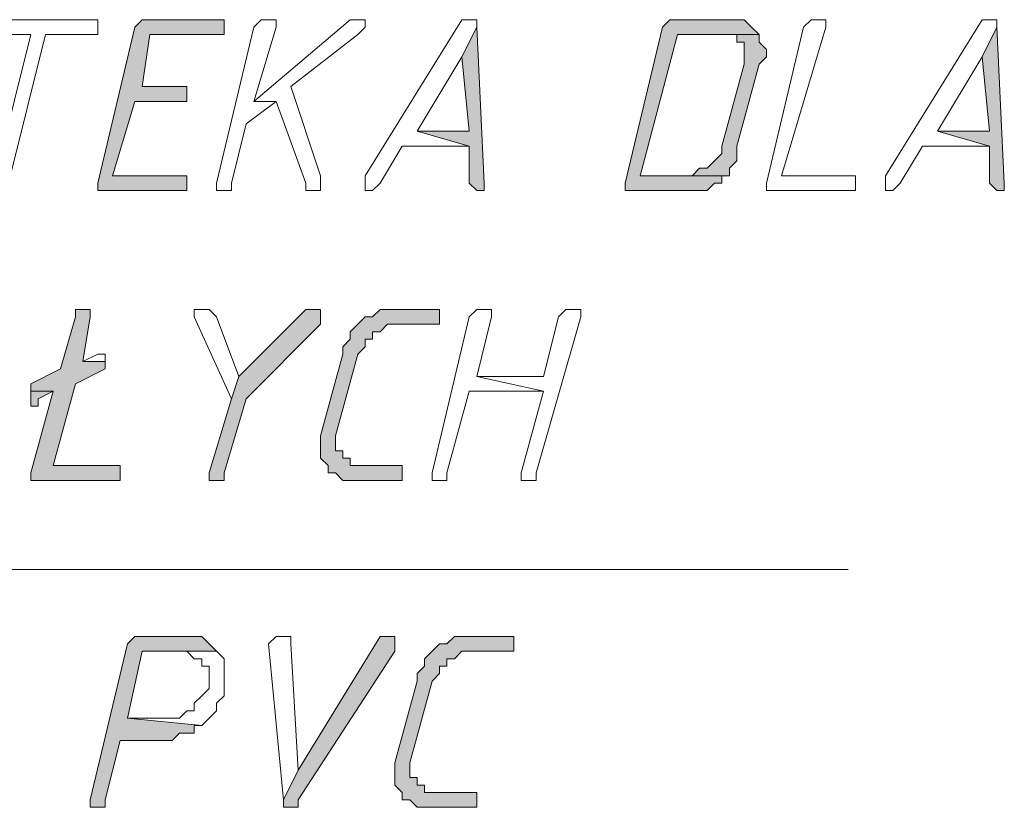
# Model space of a CAD drawing. Header units: inches. Extents: x -1441 to 3871, y -4351 to 2413.
# Tile 111 of 256: x 1900 to 1956, y -2659 to -2615. Entities that reach past the tile are written whole.
import ezdxf

# ---------------------------------------------------------------- set-up
doc = ezdxf.new("R2010")
doc.units = ezdxf.units.IN
doc.header["$MEASUREMENT"] = 0
doc.layers.add('at_Entity', color=7, linetype='Continuous')
doc.layers.add('at_Solid', color=7, linetype='Continuous')

msp = doc.modelspace()

# ---------------------------------------------------------------- hatches: boundary and pattern name
at = {"layer": 'at_Solid', "lineweight": 15}
for points in [[(1910.78403, -2614.5913), (1906.97722, -2614.5913), (1906.55265, -2614.5913), (1906.12808, -2615.01587), (1904.01477, -2623.90797), (1904.01477, -2624.32777), (1908.66595, -2624.32777), (1909.09052, -2624.32777), (1909.09052, -2623.4834), (1908.66595, -2623.4834), (1904.85914, -2623.4834), (1906.12808, -2619.25202), (1909.09052, -2619.25202), (1909.09052, -2618.40288), (1906.55265, -2618.40288), (1906.97722, -2615.44044), (1911.2086, -2615.44044), (1911.2086, -2614.5913)], [(1939.99342, -2614.5913), (1937.03098, -2614.5913), (1936.60641, -2614.5913), (1936.18184, -2615.01587), (1934.06377, -2623.90797), (1934.06377, -2624.32777), (1937.45078, -2624.32777), (1938.29992, -2624.32777), (1938.71971, -2624.32777), (1939.14428, -2623.90797), (1939.56885, -2623.90797), (1939.56885, -2623.4834), (1939.99342, -2623.4834), (1934.9129, -2623.4834), (1937.03098, -2615.44044), (1941.68216, -2615.44044), (1941.26236, -2615.01587), (1940.83779, -2614.5913), (1940.41322, -2614.5913)], [(1925.60101, -2615.01587), (1924.75187, -2616.70938), (1925.17644, -2620.94076), (1922.214, -2620.94076), (1925.17644, -2621.78989), (1925.17644, -2623.90797), (1925.60101, -2624.32777), (1926.02558, -2624.32777), (1926.02558, -2623.90797)], [(1955.2302, -2615.01587), (1954.38583, -2616.70938), (1954.80563, -2620.94076), (1951.84319, -2620.94076), (1954.80563, -2621.78989), (1954.80563, -2623.90797), (1955.2302, -2624.32777), (1955.65477, -2624.32777), (1955.65477, -2623.90797)], [(1941.68216, -2615.44044), (1939.56885, -2615.44044), (1940.41322, -2615.44044), (1940.41322, -2615.86501), (1940.83779, -2615.86501), (1940.83779, -2617.13395), (1939.56885, -2621.78989), (1939.56885, -2622.21446), (1939.14428, -2622.63426), (1938.71971, -2623.05883), (1938.29992, -2623.05883), (1937.87535, -2623.4834), (1934.9129, -2623.4834), (1939.99342, -2623.4834), (1939.99342, -2623.05883), (1940.41322, -2622.63426), (1940.41322, -2621.78989), (1941.68216, -2617.13395), (1942.10673, -2616.70938), (1942.10673, -2616.28481), (1941.68216, -2615.86501)], [(1903.16564, -2631.10179), (1902.74107, -2631.10179), (1902.74107, -2631.52636), (1901.8967, -2634.4888), (1900.20319, -2635.33317), (1900.20319, -2635.75774), (1901.47213, -2635.75774), (1900.20319, -2640.41368), (1900.20319, -2640.83825), (1900.62299, -2640.83825), (1905.28371, -2640.83825), (1905.28371, -2639.98912), (1901.47213, -2639.98912), (1902.74107, -2635.33317), (1904.43457, -2634.4888), (1904.43457, -2634.06423), (1903.16564, -2634.06423), (1903.58544, -2631.52636), (1903.58544, -2631.10179)], [(1916.28911, -2631.10179), (1915.86454, -2631.10179), (1912.05296, -2634.91337), (1911.62839, -2636.18231), (1910.35946, -2640.41368), (1910.35946, -2640.83825), (1910.78403, -2640.83825), (1911.2086, -2640.83825), (1911.2086, -2640.41368), (1912.47753, -2636.18231), (1916.70891, -2631.94616), (1916.70891, -2631.10179)], [(1923.05836, -2631.10179), (1920.94506, -2631.10179), (1920.09592, -2631.10179), (1919.67135, -2631.52636), (1919.25156, -2631.52636), (1918.82699, -2631.94616), (1918.40242, -2632.37073), (1918.40242, -2632.79529), (1917.98262, -2633.21986), (1917.98262, -2633.63966), (1916.70891, -2638.30038), (1916.70891, -2639.56932), (1917.13348, -2639.98912), (1917.13348, -2640.41368), (1917.55805, -2640.41368), (1917.98262, -2640.83825), (1918.40242, -2640.83825), (1920.94506, -2640.83825), (1921.36486, -2640.83825), (1921.36486, -2639.98912), (1920.94506, -2639.98912), (1918.82699, -2639.98912), (1918.40242, -2639.98912), (1918.40242, -2639.56932), (1917.98262, -2639.56932), (1917.98262, -2639.14475), (1917.55805, -2639.14475), (1917.55805, -2638.30038), (1918.82699, -2633.63966), (1919.25156, -2633.21986), (1919.25156, -2632.79529), (1919.67135, -2632.79529), (1919.67135, -2632.37073), (1920.09592, -2632.37073), (1920.52049, -2631.94616), (1923.48293, -2631.94616), (1923.48293, -2631.10179)], [(1900.20319, -2635.75774), (1900.20319, -2636.6021), (1900.62299, -2636.6021), (1900.62299, -2636.18231), (1901.47213, -2635.75774)], [(1909.09052, -2649.72558), (1906.55265, -2649.72558), (1906.12808, -2649.72558), (1905.70351, -2650.15015), (1903.58544, -2659.03748), (1903.58544, -2659.46205), (1904.01477, -2659.46205), (1904.43457, -2659.46205), (1904.43457, -2659.03748), (1905.28371, -2655.65046), (1907.82158, -2655.65046), (1908.24615, -2655.65046), (1908.66595, -2655.23067), (1909.09052, -2655.23067), (1909.51509, -2655.23067), (1909.51509, -2654.8061), (1909.93966, -2654.8061), (1905.70351, -2654.38153), (1906.55265, -2650.57472), (1910.78403, -2650.57472), (1910.35946, -2650.15015), (1909.93966, -2649.72558), (1909.51509, -2649.72558)], [(1920.52049, -2649.72558), (1920.09592, -2649.72558), (1915.43997, -2657.34874), (1914.59561, -2659.03748), (1914.59561, -2659.46205), (1915.43997, -2659.46205), (1915.43997, -2659.03748), (1920.94506, -2650.57472), (1920.94506, -2649.72558)], [(1927.29451, -2649.72558), (1925.17644, -2649.72558), (1924.33207, -2649.72558), (1923.9075, -2650.15015), (1923.48293, -2650.15015), (1923.05836, -2650.57472), (1922.6338, -2650.99452), (1922.6338, -2651.41909), (1922.214, -2651.84365), (1922.214, -2652.26822), (1920.94506, -2656.9194), (1920.94506, -2658.19311), (1921.36486, -2658.61768), (1921.36486, -2659.03748), (1921.78943, -2659.03748), (1922.214, -2659.46205), (1922.6338, -2659.46205), (1925.17644, -2659.46205), (1925.60101, -2659.46205), (1925.60101, -2658.61768), (1925.17644, -2658.61768), (1923.05836, -2658.61768), (1922.6338, -2658.61768), (1922.6338, -2658.19311), (1922.214, -2658.19311), (1922.214, -2657.76854), (1921.78943, -2657.76854), (1921.78943, -2656.9194), (1923.05836, -2652.26822), (1923.48293, -2651.84365), (1923.48293, -2651.41909), (1923.9075, -2651.41909), (1923.9075, -2650.99452), (1924.33207, -2650.99452), (1924.75187, -2650.57472), (1927.71431, -2650.57472), (1927.71431, -2649.72558)]]:
    msp.add_hatch(color=7, dxfattribs=at).paths.add_polyline_path(points)

# ---------------------------------------------------------------- linework, layer by layer
at = {"layer": 'at_Entity', "color": 7, "lineweight": 15}
for p, q in [((1903.58544, -2614.5913), (1898.08512, -2614.5913)), ((1904.01477, -2614.5913), (1903.58544, -2614.5913)), ((1903.58544, -2614.5913), (1903.58544, -2614.5913)), ((1904.01477, -2615.44044), (1904.01477, -2614.5913)), ((1906.55265, -2614.5913), (1906.12808, -2615.01587)), ((1906.97722, -2614.5913), (1906.55265, -2614.5913)), ((1906.55265, -2614.5913), (1906.55265, -2614.5913)), ((1910.78403, -2614.5913), (1906.97722, -2614.5913)), ((1911.2086, -2614.5913), (1910.78403, -2614.5913)), ((1911.2086, -2615.44044), (1911.2086, -2614.5913)), ((1918.40242, -2614.5913), (1912.9021, -2619.25202)), ((1913.32667, -2614.5913), (1912.9021, -2615.01587)), ((1913.74647, -2614.5913), (1913.32667, -2614.5913)), ((1913.32667, -2614.5913), (1913.32667, -2614.5913)), ((1914.17104, -2614.5913), (1913.74647, -2614.5913)), ((1913.74647, -2614.5913), (1913.74647, -2614.5913)), ((1914.17104, -2615.01587), (1914.17104, -2614.5913)), ((1918.82699, -2614.5913), (1918.40242, -2614.5913)), ((1918.40242, -2614.5913), (1918.40242, -2614.5913)), ((1919.25156, -2614.5913), (1918.82699, -2614.5913)), ((1918.82699, -2614.5913), (1918.82699, -2614.5913)), ((1919.25156, -2615.01587), (1919.25156, -2614.5913)), ((1924.75187, -2614.5913), (1919.25156, -2623.4834)), ((1925.17644, -2614.5913), (1924.75187, -2614.5913)), ((1924.75187, -2614.5913), (1924.75187, -2614.5913)), ((1925.60101, -2614.5913), (1925.17644, -2614.5913)), ((1925.17644, -2614.5913), (1925.17644, -2614.5913)), ((1925.60101, -2615.01587), (1925.60101, -2614.5913)), ((1936.60641, -2614.5913), (1936.18184, -2615.01587)), ((1937.03098, -2614.5913), (1936.60641, -2614.5913)), ((1936.60641, -2614.5913), (1936.60641, -2614.5913)), ((1939.99342, -2614.5913), (1937.03098, -2614.5913)), ((1940.41322, -2614.5913), (1939.99342, -2614.5913)), ((1940.83779, -2614.5913), (1940.41322, -2614.5913)), ((1940.41322, -2614.5913), (1940.41322, -2614.5913)), ((1941.26236, -2615.01587), (1940.83779, -2614.5913)), ((1944.64937, -2614.5913), (1944.2248, -2615.01587)), ((1945.06917, -2614.5913), (1944.64937, -2614.5913)), ((1944.64937, -2614.5913), (1944.64937, -2614.5913)), ((1945.49374, -2614.5913), (1945.06917, -2614.5913)), ((1945.06917, -2614.5913), (1945.06917, -2614.5913)), ((1945.49374, -2615.01587), (1945.49374, -2614.5913)), ((1954.38583, -2614.5913), (1948.88075, -2623.4834)), ((1954.80563, -2614.5913), (1954.38583, -2614.5913)), ((1954.38583, -2614.5913), (1954.38583, -2614.5913)), ((1955.2302, -2614.5913), (1954.80563, -2614.5913)), ((1954.80563, -2614.5913), (1954.80563, -2614.5913)), ((1955.2302, -2615.01587), (1955.2302, -2614.5913)), ((1906.12808, -2615.01587), (1904.01477, -2623.90797)), ((1912.9021, -2615.01587), (1910.78403, -2623.90797)), ((1912.9021, -2619.25202), (1914.17104, -2615.01587)), ((1918.82699, -2615.44044), (1919.25156, -2615.01587)), ((1925.60101, -2615.01587), (1924.75187, -2616.70938)), ((1924.75187, -2616.70938), (1925.60101, -2615.01587)), ((1926.02558, -2623.90797), (1925.60101, -2615.01587)), ((1936.18184, -2615.01587), (1934.06377, -2623.90797)), ((1941.68216, -2615.44044), (1941.26236, -2615.01587)), ((1941.26236, -2615.01587), (1941.26236, -2615.01587)), ((1944.2248, -2615.01587), (1942.10673, -2623.90797)), ((1942.95586, -2623.4834), (1945.49374, -2615.01587)), ((1955.2302, -2615.01587), (1954.38583, -2616.70938)), ((1954.38583, -2616.70938), (1955.2302, -2615.01587)), ((1955.65477, -2623.90797), (1955.2302, -2615.01587)), ((1898.08512, -2615.44044), (1900.20319, -2615.44044)), ((1900.20319, -2615.44044), (1898.08512, -2623.90797)), ((1898.93426, -2623.90797), (1901.04756, -2615.44044)), ((1901.04756, -2615.44044), (1903.58544, -2615.44044)), ((1903.58544, -2615.44044), (1904.01477, -2615.44044)), ((1906.55265, -2618.40288), (1906.97722, -2615.44044)), ((1906.97722, -2615.44044), (1911.2086, -2615.44044)), ((1915.02018, -2618.40288), (1918.82699, -2615.44044)), ((1918.82699, -2615.44044), (1918.82699, -2615.44044)), ((1934.9129, -2623.4834), (1937.03098, -2615.44044)), ((1937.03098, -2615.44044), (1941.68216, -2615.44044)), ((1941.68216, -2615.44044), (1939.56885, -2615.44044)), ((1939.56885, -2615.44044), (1940.41322, -2615.44044)), ((1940.41322, -2615.44044), (1940.41322, -2615.86501)), ((1941.68216, -2615.86501), (1941.68216, -2615.44044)), ((1940.41322, -2615.86501), (1940.83779, -2615.86501)), ((1940.83779, -2615.86501), (1940.83779, -2617.13395)), ((1942.10673, -2616.28481), (1941.68216, -2615.86501)), ((1941.68216, -2615.86501), (1941.68216, -2615.86501)), ((1942.10673, -2616.70938), (1942.10673, -2616.28481)), ((1922.214, -2620.94076), (1924.75187, -2616.70938)), ((1924.75187, -2616.70938), (1925.17644, -2620.94076)), ((1941.68216, -2617.13395), (1942.10673, -2616.70938)), ((1951.84319, -2620.94076), (1954.38583, -2616.70938)), ((1954.38583, -2616.70938), (1954.80563, -2620.94076)), ((1940.83779, -2617.13395), (1939.56885, -2621.78989)), ((1940.41322, -2621.78989), (1941.68216, -2617.13395)), ((1909.09052, -2618.40288), (1906.55265, -2618.40288)), ((1909.09052, -2619.25202), (1909.09052, -2618.40288)), ((1916.70891, -2623.4834), (1915.02018, -2618.40288)), ((1904.85914, -2623.4834), (1906.12808, -2619.25202)), ((1906.12808, -2619.25202), (1909.09052, -2619.25202)), ((1912.47753, -2620.52096), (1914.17104, -2619.25202)), ((1912.9021, -2619.25202), (1914.17104, -2619.25202)), ((1914.17104, -2619.25202), (1912.9021, -2619.25202)), ((1914.17104, -2619.25202), (1915.86454, -2623.90797)), ((1911.62839, -2623.90797), (1912.47753, -2620.52096)), ((1925.17644, -2620.94076), (1922.214, -2620.94076)), ((1922.214, -2620.94076), (1925.17644, -2621.78989)), ((1925.17644, -2621.78989), (1922.214, -2620.94076)), ((1954.80563, -2620.94076), (1951.84319, -2620.94076)), ((1951.84319, -2620.94076), (1954.80563, -2621.78989)), ((1954.80563, -2621.78989), (1951.84319, -2620.94076)), ((1920.09592, -2623.90797), (1921.36486, -2621.78989)), ((1921.36486, -2621.78989), (1925.17644, -2621.78989)), ((1925.17644, -2621.78989), (1925.17644, -2623.90797)), ((1939.56885, -2621.78989), (1939.56885, -2622.21446)), ((1940.41322, -2622.63426), (1940.41322, -2621.78989)), ((1949.72512, -2623.90797), (1950.99882, -2621.78989)), ((1950.99882, -2621.78989), (1954.80563, -2621.78989)), ((1954.80563, -2621.78989), (1954.80563, -2623.90797)), ((1939.56885, -2622.21446), (1939.14428, -2622.63426)), ((1938.29992, -2623.05883), (1937.87535, -2623.4834)), ((1938.71971, -2623.05883), (1938.29992, -2623.05883)), ((1938.29992, -2623.05883), (1938.29992, -2623.05883)), ((1939.14428, -2622.63426), (1938.71971, -2623.05883)), ((1939.14428, -2622.63426), (1939.14428, -2622.63426)), ((1939.99342, -2623.05883), (1940.41322, -2622.63426)), ((1939.99342, -2623.4834), (1939.99342, -2623.05883)), ((1908.66595, -2623.4834), (1904.85914, -2623.4834)), ((1909.09052, -2623.4834), (1908.66595, -2623.4834)), ((1909.09052, -2624.32777), (1909.09052, -2623.4834)), ((1916.70891, -2624.32777), (1916.70891, -2623.4834)), ((1919.25156, -2623.4834), (1919.25156, -2624.32777)), ((1937.87535, -2623.4834), (1934.9129, -2623.4834)), ((1934.9129, -2623.4834), (1939.99342, -2623.4834)), ((1939.99342, -2623.4834), (1934.9129, -2623.4834)), ((1939.56885, -2623.90797), (1939.56885, -2623.4834)), ((1939.56885, -2623.4834), (1939.99342, -2623.4834)), ((1946.76267, -2623.4834), (1942.95586, -2623.4834)), ((1947.18724, -2623.4834), (1946.76267, -2623.4834)), ((1947.18724, -2624.32777), (1947.18724, -2623.4834)), ((1948.88075, -2623.4834), (1948.88075, -2624.32777)), ((1904.01477, -2623.90797), (1904.01477, -2624.32777)), ((1910.78403, -2623.90797), (1910.78403, -2624.32777)), ((1911.62839, -2624.32777), (1911.62839, -2623.90797)), ((1915.86454, -2623.90797), (1915.86454, -2624.32777)), ((1919.67135, -2624.32777), (1920.09592, -2623.90797)), ((1925.17644, -2623.90797), (1925.60101, -2624.32777)), ((1926.02558, -2624.32777), (1926.02558, -2623.90797)), ((1934.06377, -2623.90797), (1934.06377, -2624.32777)), ((1938.71971, -2624.32777), (1939.14428, -2623.90797)), ((1939.14428, -2623.90797), (1939.56885, -2623.90797)), ((1942.10673, -2623.90797), (1942.10673, -2624.32777)), ((1949.30532, -2624.32777), (1949.72512, -2623.90797)), ((1954.80563, -2623.90797), (1955.2302, -2624.32777)), ((1955.65477, -2624.32777), (1955.65477, -2623.90797)), ((1904.01477, -2624.32777), (1908.66595, -2624.32777)), ((1908.66595, -2624.32777), (1909.09052, -2624.32777)), ((1910.78403, -2624.32777), (1911.2086, -2624.32777)), ((1911.2086, -2624.32777), (1911.62839, -2624.32777)), ((1915.86454, -2624.32777), (1916.70891, -2624.32777)), ((1919.25156, -2624.32777), (1919.67135, -2624.32777)), ((1919.67135, -2624.32777), (1919.67135, -2624.32777)), ((1925.60101, -2624.32777), (1926.02558, -2624.32777)), ((1934.06377, -2624.32777), (1937.45078, -2624.32777)), ((1937.45078, -2624.32777), (1938.29992, -2624.32777)), ((1938.29992, -2624.32777), (1938.71971, -2624.32777)), ((1942.10673, -2624.32777), (1946.76267, -2624.32777)), ((1946.76267, -2624.32777), (1947.18724, -2624.32777)), ((1948.88075, -2624.32777), (1949.30532, -2624.32777)), ((1949.30532, -2624.32777), (1949.30532, -2624.32777)), ((1955.2302, -2624.32777), (1955.65477, -2624.32777)), ((1902.74107, -2631.52636), (1901.8967, -2634.4888)), ((1903.16564, -2631.10179), (1902.74107, -2631.10179)), ((1902.74107, -2631.10179), (1902.74107, -2631.52636)), ((1903.58544, -2631.10179), (1903.16564, -2631.10179)), ((1903.16564, -2634.06423), (1903.58544, -2631.52636)), ((1903.58544, -2631.52636), (1903.58544, -2631.10179)), ((1910.35946, -2631.10179), (1909.51509, -2631.10179)), ((1909.51509, -2631.10179), (1909.51509, -2631.52636)), ((1909.51509, -2631.52636), (1911.62839, -2636.18231)), ((1910.78403, -2631.52636), (1910.35946, -2631.10179)), ((1910.35946, -2631.10179), (1910.35946, -2631.10179)), ((1912.05296, -2634.91337), (1910.78403, -2631.52636)), ((1910.78403, -2631.52636), (1910.78403, -2631.52636)), ((1915.86454, -2631.10179), (1912.05296, -2634.91337)), ((1916.28911, -2631.10179), (1915.86454, -2631.10179)), ((1916.70891, -2631.10179), (1916.28911, -2631.10179)), ((1916.70891, -2631.94616), (1916.70891, -2631.10179)), ((1919.25156, -2631.52636), (1918.82699, -2631.94616)), ((1919.67135, -2631.52636), (1919.25156, -2631.52636)), ((1919.25156, -2631.52636), (1919.25156, -2631.52636)), ((1920.09592, -2631.10179), (1919.67135, -2631.52636)), ((1920.94506, -2631.10179), (1920.09592, -2631.10179)), ((1920.09592, -2631.10179), (1920.09592, -2631.10179)), ((1923.05836, -2631.10179), (1920.94506, -2631.10179)), ((1923.48293, -2631.10179), (1923.05836, -2631.10179)), ((1925.17644, -2631.52636), (1923.05836, -2640.41368)), ((1923.48293, -2631.94616), (1923.48293, -2631.10179)), ((1925.60101, -2631.10179), (1925.17644, -2631.52636)), ((1926.02558, -2631.10179), (1925.60101, -2631.10179)), ((1925.60101, -2631.10179), (1925.60101, -2631.10179)), ((1925.60101, -2634.91337), (1926.44538, -2631.52636)), ((1926.44538, -2631.10179), (1926.02558, -2631.10179)), ((1926.02558, -2631.10179), (1926.02558, -2631.10179)), ((1926.44538, -2631.52636), (1926.44538, -2631.10179)), ((1928.98802, -2640.41368), (1931.52589, -2631.52636)), ((1930.25696, -2631.52636), (1929.40782, -2634.91337)), ((1930.67675, -2631.10179), (1930.25696, -2631.52636)), ((1931.10132, -2631.10179), (1930.67675, -2631.10179)), ((1930.67675, -2631.10179), (1930.67675, -2631.10179)), ((1931.52589, -2631.10179), (1931.10132, -2631.10179)), ((1931.10132, -2631.10179), (1931.10132, -2631.10179)), ((1931.52589, -2631.52636), (1931.52589, -2631.10179)), ((1912.47753, -2636.18231), (1916.70891, -2631.94616)), ((1918.82699, -2631.94616), (1918.40242, -2632.37073)), ((1918.82699, -2631.94616), (1918.82699, -2631.94616)), ((1920.09592, -2632.37073), (1920.52049, -2631.94616)), ((1920.52049, -2631.94616), (1923.48293, -2631.94616)), ((1918.40242, -2632.37073), (1918.40242, -2632.79529)), ((1919.67135, -2632.79529), (1919.67135, -2632.37073)), ((1919.67135, -2632.37073), (1920.09592, -2632.37073)), ((1918.40242, -2632.79529), (1917.98262, -2633.21986)), ((1917.98262, -2633.21986), (1917.98262, -2633.63966)), ((1918.82699, -2633.63966), (1919.25156, -2633.21986)), ((1919.25156, -2633.21986), (1919.25156, -2632.79529)), ((1919.25156, -2632.79529), (1919.67135, -2632.79529)), ((1904.01477, -2633.63966), (1903.16564, -2634.06423)), ((1904.01477, -2633.63966), (1904.01477, -2633.63966)), ((1904.43457, -2633.63966), (1904.01477, -2633.63966)), ((1904.01477, -2633.63966), (1904.01477, -2633.63966)), ((1904.43457, -2634.06423), (1904.43457, -2633.63966)), ((1917.98262, -2633.63966), (1916.70891, -2638.30038)), ((1917.55805, -2638.30038), (1918.82699, -2633.63966)), ((1903.16564, -2634.06423), (1904.43457, -2634.06423)), ((1904.43457, -2634.06423), (1903.16564, -2634.06423)), ((1904.43457, -2634.4888), (1904.43457, -2634.06423)), ((1901.8967, -2634.4888), (1900.20319, -2635.33317)), ((1902.74107, -2635.33317), (1904.43457, -2634.4888)), ((1912.05296, -2634.91337), (1911.62839, -2636.18231)), ((1911.62839, -2636.18231), (1912.05296, -2634.91337)), ((1929.40782, -2634.91337), (1925.60101, -2634.91337)), ((1925.60101, -2634.91337), (1929.40782, -2635.75774)), ((1929.40782, -2635.75774), (1925.60101, -2634.91337)), ((1900.20319, -2635.33317), (1900.20319, -2635.75774)), ((1901.47213, -2639.98912), (1902.74107, -2635.33317)), ((1900.20319, -2635.75774), (1900.20319, -2636.6021)), ((1901.47213, -2635.75774), (1900.20319, -2635.75774)), ((1900.20319, -2635.75774), (1901.47213, -2635.75774)), ((1901.47213, -2635.75774), (1900.20319, -2640.41368)), ((1900.62299, -2636.18231), (1901.47213, -2635.75774)), ((1923.9075, -2640.41368), (1925.17644, -2635.75774)), ((1925.17644, -2635.75774), (1929.40782, -2635.75774)), ((1929.40782, -2635.75774), (1928.13888, -2640.41368)), ((1900.20319, -2636.6021), (1900.62299, -2636.6021)), ((1900.62299, -2636.6021), (1900.62299, -2636.18231)), ((1911.62839, -2636.18231), (1910.35946, -2640.41368)), ((1911.2086, -2640.41368), (1912.47753, -2636.18231)), ((1916.70891, -2638.30038), (1916.70891, -2639.56932)), ((1917.55805, -2639.14475), (1917.55805, -2638.30038)), ((1917.98262, -2639.14475), (1917.55805, -2639.14475)), ((1917.98262, -2639.56932), (1917.98262, -2639.14475)), ((1916.70891, -2639.56932), (1917.13348, -2639.98912)), ((1918.40242, -2639.56932), (1917.98262, -2639.56932)), ((1918.40242, -2639.98912), (1918.40242, -2639.56932)), ((1900.20319, -2640.41368), (1900.20319, -2640.83825)), ((1905.28371, -2639.98912), (1901.47213, -2639.98912)), ((1905.28371, -2640.83825), (1905.28371, -2639.98912)), ((1910.35946, -2640.41368), (1910.35946, -2640.83825)), ((1911.2086, -2640.83825), (1911.2086, -2640.41368)), ((1917.13348, -2639.98912), (1917.13348, -2640.41368)), ((1917.13348, -2640.41368), (1917.55805, -2640.41368)), ((1917.55805, -2640.41368), (1917.55805, -2640.41368)), ((1917.55805, -2640.41368), (1917.98262, -2640.83825)), ((1918.82699, -2639.98912), (1918.40242, -2639.98912)), ((1920.94506, -2639.98912), (1918.82699, -2639.98912)), ((1921.36486, -2639.98912), (1920.94506, -2639.98912)), ((1921.36486, -2640.83825), (1921.36486, -2639.98912)), ((1923.05836, -2640.41368), (1923.05836, -2640.83825)), ((1923.9075, -2640.83825), (1923.9075, -2640.41368)), ((1928.13888, -2640.41368), (1928.13888, -2640.83825)), ((1928.98802, -2640.83825), (1928.98802, -2640.41368)), ((1900.20319, -2640.83825), (1900.62299, -2640.83825)), ((1900.62299, -2640.83825), (1905.28371, -2640.83825)), ((1910.35946, -2640.83825), (1910.78403, -2640.83825)), ((1910.78403, -2640.83825), (1911.2086, -2640.83825)), ((1917.98262, -2640.83825), (1918.40242, -2640.83825)), ((1918.40242, -2640.83825), (1920.94506, -2640.83825)), ((1920.94506, -2640.83825), (1921.36486, -2640.83825)), ((1923.05836, -2640.83825), (1923.48293, -2640.83825)), ((1923.48293, -2640.83825), (1923.9075, -2640.83825)), ((1928.13888, -2640.83825), (1928.56345, -2640.83825)), ((1928.56345, -2640.83825), (1928.98802, -2640.83825)), ((1808.3484, -2645.91877), (1946.76267, -2645.91877)), ((1906.12808, -2649.72558), (1905.70351, -2650.15015)), ((1906.55265, -2649.72558), (1906.12808, -2649.72558)), ((1906.12808, -2649.72558), (1906.12808, -2649.72558)), ((1909.09052, -2649.72558), (1906.55265, -2649.72558)), ((1909.51509, -2649.72558), (1909.09052, -2649.72558)), ((1909.93966, -2649.72558), (1909.51509, -2649.72558)), ((1909.51509, -2649.72558), (1909.51509, -2649.72558)), ((1910.35946, -2650.15015), (1909.93966, -2649.72558)), ((1914.17104, -2649.72558), (1913.74647, -2650.15015)), ((1914.59561, -2649.72558), (1914.17104, -2649.72558)), ((1914.17104, -2649.72558), (1914.17104, -2649.72558)), ((1915.02018, -2649.72558), (1914.59561, -2649.72558)), ((1914.59561, -2649.72558), (1914.59561, -2649.72558)), ((1915.02018, -2650.15015), (1915.02018, -2649.72558)), ((1920.09592, -2649.72558), (1915.43997, -2657.34874)), ((1920.52049, -2649.72558), (1920.09592, -2649.72558)), ((1920.09592, -2649.72558), (1920.09592, -2649.72558)), ((1920.94506, -2649.72558), (1920.52049, -2649.72558)), ((1920.94506, -2650.57472), (1920.94506, -2649.72558)), ((1924.33207, -2649.72558), (1923.9075, -2650.15015)), ((1925.17644, -2649.72558), (1924.33207, -2649.72558)), ((1924.33207, -2649.72558), (1924.33207, -2649.72558)), ((1927.29451, -2649.72558), (1925.17644, -2649.72558)), ((1927.71431, -2649.72558), (1927.29451, -2649.72558)), ((1927.71431, -2650.57472), (1927.71431, -2649.72558)), ((1905.70351, -2650.15015), (1903.58544, -2659.03748)), ((1905.70351, -2654.38153), (1906.55265, -2650.57472)), ((1906.55265, -2650.57472), (1910.78403, -2650.57472)), ((1910.78403, -2650.57472), (1908.66595, -2650.57472)), ((1908.66595, -2650.57472), (1909.09052, -2650.57472)), ((1909.09052, -2650.57472), (1909.09052, -2650.57472)), ((1909.09052, -2650.57472), (1909.51509, -2650.99452)), ((1910.78403, -2650.57472), (1910.35946, -2650.15015)), ((1910.35946, -2650.15015), (1910.35946, -2650.15015)), ((1911.2086, -2650.99452), (1910.78403, -2650.57472)), ((1910.78403, -2650.57472), (1910.78403, -2650.57472)), ((1913.74647, -2650.15015), (1914.59561, -2659.03748)), ((1915.43997, -2657.34874), (1915.02018, -2650.15015)), ((1915.43997, -2659.03748), (1920.94506, -2650.57472)), ((1923.05836, -2650.57472), (1922.6338, -2650.99452)), ((1923.48293, -2650.15015), (1923.05836, -2650.57472)), ((1923.05836, -2650.57472), (1923.05836, -2650.57472)), ((1923.9075, -2650.15015), (1923.48293, -2650.15015)), ((1923.48293, -2650.15015), (1923.48293, -2650.15015)), ((1924.33207, -2650.99452), (1924.75187, -2650.57472)), ((1924.75187, -2650.57472), (1927.71431, -2650.57472)), ((1909.51509, -2650.99452), (1909.93966, -2650.99452)), ((1909.93966, -2650.99452), (1909.93966, -2651.41909)), ((1911.2086, -2653.11259), (1911.2086, -2650.99452)), ((1922.6338, -2650.99452), (1922.6338, -2651.41909)), ((1923.9075, -2651.41909), (1923.9075, -2650.99452)), ((1923.9075, -2650.99452), (1924.33207, -2650.99452)), ((1909.93966, -2651.41909), (1910.35946, -2651.41909)), ((1910.35946, -2651.41909), (1910.35946, -2652.68802)), ((1922.6338, -2651.41909), (1922.214, -2651.84365)), ((1923.48293, -2651.84365), (1923.48293, -2651.41909)), ((1923.48293, -2651.41909), (1923.9075, -2651.41909)), ((1922.214, -2652.26822), (1920.94506, -2656.9194)), ((1921.78943, -2656.9194), (1923.05836, -2652.26822)), ((1922.214, -2651.84365), (1922.214, -2652.26822)), ((1923.05836, -2652.26822), (1923.48293, -2651.84365)), ((1910.35946, -2652.68802), (1909.93966, -2653.11259)), ((1909.93966, -2653.11259), (1909.51509, -2653.53716)), ((1909.93966, -2653.11259), (1909.93966, -2653.11259)), ((1910.78403, -2653.53716), (1911.2086, -2653.11259)), ((1909.09052, -2653.95696), (1908.66595, -2654.38153)), ((1909.51509, -2653.95696), (1909.09052, -2653.95696)), ((1909.09052, -2653.95696), (1909.09052, -2653.95696)), ((1909.51509, -2653.53716), (1909.51509, -2653.95696)), ((1910.35946, -2654.38153), (1910.78403, -2653.95696)), ((1910.78403, -2653.95696), (1910.78403, -2653.53716)), ((1907.82158, -2654.38153), (1905.70351, -2654.38153)), ((1905.70351, -2654.38153), (1909.93966, -2654.8061)), ((1909.93966, -2654.8061), (1905.70351, -2654.38153)), ((1908.66595, -2654.38153), (1907.82158, -2654.38153)), ((1909.93966, -2654.8061), (1910.35946, -2654.38153)), ((1910.35946, -2654.38153), (1910.35946, -2654.38153)), ((1909.51509, -2655.23067), (1909.51509, -2654.8061)), ((1909.51509, -2654.8061), (1909.93966, -2654.8061)), ((1909.93966, -2654.8061), (1909.93966, -2654.8061)), ((1904.43457, -2659.03748), (1905.28371, -2655.65046)), ((1905.28371, -2655.65046), (1907.82158, -2655.65046)), ((1907.82158, -2655.65046), (1908.24615, -2655.65046)), ((1908.24615, -2655.65046), (1908.66595, -2655.23067)), ((1908.66595, -2655.23067), (1909.09052, -2655.23067)), ((1909.09052, -2655.23067), (1909.51509, -2655.23067)), ((1915.43997, -2657.34874), (1914.59561, -2659.03748)), ((1914.59561, -2659.03748), (1915.43997, -2657.34874)), ((1920.94506, -2656.9194), (1920.94506, -2658.19311)), ((1921.78943, -2657.76854), (1921.78943, -2656.9194)), ((1922.214, -2657.76854), (1921.78943, -2657.76854)), ((1922.214, -2658.19311), (1922.214, -2657.76854)), ((1920.94506, -2658.19311), (1921.36486, -2658.61768)), ((1922.6338, -2658.19311), (1922.214, -2658.19311)), ((1922.6338, -2658.61768), (1922.6338, -2658.19311)), ((1903.58544, -2659.03748), (1903.58544, -2659.46205)), ((1904.43457, -2659.46205), (1904.43457, -2659.03748)), ((1914.59561, -2659.03748), (1914.59561, -2659.46205)), ((1915.43997, -2659.46205), (1915.43997, -2659.03748)), ((1921.36486, -2658.61768), (1921.36486, -2659.03748)), ((1921.36486, -2659.03748), (1921.78943, -2659.03748)), ((1921.78943, -2659.03748), (1921.78943, -2659.03748)), ((1921.78943, -2659.03748), (1922.214, -2659.46205)), ((1923.05836, -2658.61768), (1922.6338, -2658.61768)), ((1925.17644, -2658.61768), (1923.05836, -2658.61768)), ((1925.60101, -2658.61768), (1925.17644, -2658.61768)), ((1925.60101, -2659.46205), (1925.60101, -2658.61768)), ((1903.58544, -2659.46205), (1904.01477, -2659.46205)), ((1904.01477, -2659.46205), (1904.43457, -2659.46205)), ((1914.59561, -2659.46205), (1915.43997, -2659.46205)), ((1922.214, -2659.46205), (1922.6338, -2659.46205)), ((1922.6338, -2659.46205), (1925.17644, -2659.46205)), ((1925.17644, -2659.46205), (1925.60101, -2659.46205))]:
    msp.add_line(p, q, dxfattribs=at)

doc.saveas('drawing.dxf')
